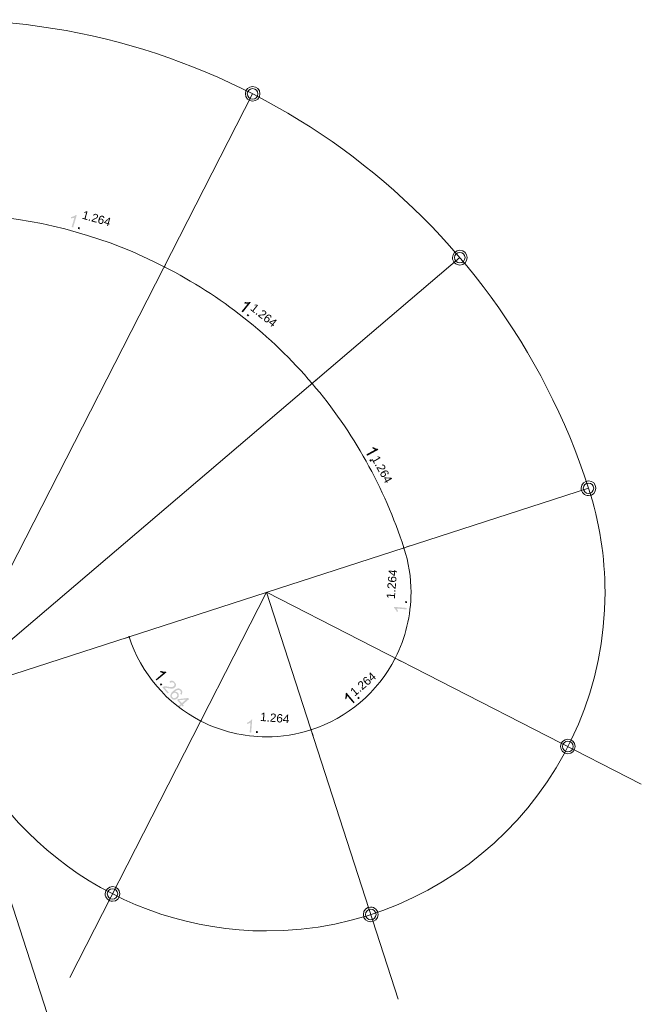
# Model space of a CAD drawing. Header units: millimetres. Extents: x 0 to 354, y 0 to 293.
# Tile 7 of 13: x 128 to 176, y 170 to 246. Entities that reach past the tile are written whole.
import ezdxf

# ---------------------------------------------------------------- set-up
doc = ezdxf.new("R2010")
doc.units = ezdxf.units.MM
doc.header["$MEASUREMENT"] = 0
doc.layers.get('0').update_dxf_attribs({"linetype": 'CONTINUOUS'})
doc.styles.add('Arial$001', font='arial.ttf', dxfattribs={"height": 1.166256})

msp = doc.modelspace()

# ---------------------------------------------------------------- hatches: boundary and pattern name
at = {"true_color": 0x000030}
h = msp.add_hatch(color=0, dxfattribs=at)
edge = h.paths.add_edge_path()
edge.add_line((132.119, 230.073), (132.004, 230.106))
edge.add_line((132.004, 230.106), (132.219, 230.833))
edge.add_spline(control_points=[(132.219, 230.833), (132.185, 230.816), (132.136, 230.8), (132.086, 230.8)], knot_values=[0, 0, 0, 0, 1, 1, 1, 1], degree=3, periodic=0)
edge.add_spline(control_points=[(132.086, 230.8), (132.037, 230.783), (131.987, 230.767), (131.938, 230.767)], knot_values=[0, 0, 0, 0, 1, 1, 1, 1], degree=3, periodic=0)
edge.add_line((131.938, 230.767), (131.971, 230.882))
edge.add_spline(control_points=[(131.971, 230.882), (132.053, 230.882), (132.119, 230.916), (132.185, 230.949)], knot_values=[0, 0, 0, 0, 1, 1, 1, 1], degree=3, periodic=0)
edge.add_spline(control_points=[(132.185, 230.949), (132.235, 230.965), (132.285, 230.998), (132.318, 231.031)], knot_values=[0, 0, 0, 0, 1, 1, 1, 1], degree=3, periodic=0)
edge.add_line((132.318, 231.031), (132.4, 231.015))
for points in [[(132.483, 229.973), (132.516, 230.106), (132.648, 230.056), (132.615, 229.924)], [(145.558, 223.262), (145.64, 223.378), (145.756, 223.279), (145.657, 223.18)], [(155.062, 212.072), (155.194, 212.138), (155.261, 212.006), (155.128, 211.94)], [(157.971, 200.997), (157.839, 200.997), (157.856, 201.146), (157.988, 201.13)], [(138.83, 194.7), (138.929, 194.799), (139.029, 194.683), (138.913, 194.6)], [(154.203, 193.543), (154.12, 193.642), (154.219, 193.741), (154.318, 193.642)], [(146.285, 190.947), (146.285, 191.08), (146.434, 191.063), (146.417, 190.931)]]:
    msp.add_hatch(color=0, dxfattribs=at).paths.add_polyline_path(points)
h = msp.add_hatch(color=0, dxfattribs=at)
edge = h.paths.add_edge_path()
edge.add_line((145.26, 223.494), (145.161, 223.576))
edge.add_line((145.161, 223.576), (145.64, 224.172))
edge.add_spline(control_points=[(145.64, 224.172), (145.607, 224.172), (145.558, 224.172), (145.508, 224.172)], knot_values=[0, 0, 0, 0, 1, 1, 1, 1], degree=3, periodic=0)
edge.add_spline(control_points=[(145.508, 224.172), (145.459, 224.188), (145.409, 224.188), (145.359, 224.205)], knot_values=[0, 0, 0, 0, 1, 1, 1, 1], degree=3, periodic=0)
edge.add_line((145.359, 224.205), (145.442, 224.304))
edge.add_spline(control_points=[(145.442, 224.304), (145.508, 224.287), (145.574, 224.271), (145.657, 224.271)], knot_values=[0, 0, 0, 0, 1, 1, 1, 1], degree=3, periodic=0)
edge.add_spline(control_points=[(145.657, 224.271), (145.723, 224.287), (145.773, 224.287), (145.822, 224.32)], knot_values=[0, 0, 0, 0, 1, 1, 1, 1], degree=3, periodic=0)
edge.add_line((145.822, 224.32), (145.872, 224.271))
h = msp.add_hatch(color=0, dxfattribs=at)
edge = h.paths.add_edge_path()
edge.add_line((154.88, 212.386), (154.831, 212.502))
edge.add_line((154.831, 212.502), (155.492, 212.865))
edge.add_spline(control_points=[(155.492, 212.865), (155.459, 212.882), (155.426, 212.898), (155.376, 212.932)], knot_values=[0, 0, 0, 0, 1, 1, 1, 1], degree=3, periodic=0)
edge.add_spline(control_points=[(155.376, 212.932), (155.327, 212.965), (155.294, 212.981), (155.261, 213.014)], knot_values=[0, 0, 0, 0, 1, 1, 1, 1], degree=3, periodic=0)
edge.add_line((155.261, 213.014), (155.36, 213.064))
edge.add_spline(control_points=[(155.36, 213.064), (155.426, 213.031), (155.475, 212.998), (155.542, 212.965)], knot_values=[0, 0, 0, 0, 1, 1, 1, 1], degree=3, periodic=0)
edge.add_spline(control_points=[(155.542, 212.965), (155.608, 212.948), (155.657, 212.932), (155.707, 212.932)], knot_values=[0, 0, 0, 0, 1, 1, 1, 1], degree=3, periodic=0)
edge.add_line((155.707, 212.932), (155.756, 212.865))
h = msp.add_hatch(color=0, dxfattribs=at)
edge = h.paths.add_edge_path()
edge.add_line((157.938, 200.617), (157.938, 200.501))
edge.add_line((157.938, 200.501), (157.178, 200.568))
edge.add_spline(control_points=[(157.178, 200.568), (157.194, 200.535), (157.228, 200.501), (157.244, 200.452)], knot_values=[0, 0, 0, 0, 1, 1, 1, 1], degree=3, periodic=0)
edge.add_spline(control_points=[(157.244, 200.452), (157.261, 200.402), (157.294, 200.353), (157.294, 200.32)], knot_values=[0, 0, 0, 0, 1, 1, 1, 1], degree=3, periodic=0)
edge.add_line((157.294, 200.32), (157.178, 200.32))
edge.add_spline(control_points=[(157.178, 200.32), (157.161, 200.386), (157.128, 200.452), (157.079, 200.501)], knot_values=[0, 0, 0, 0, 1, 1, 1, 1], degree=3, periodic=0)
edge.add_spline(control_points=[(157.079, 200.501), (157.046, 200.568), (156.996, 200.601), (156.963, 200.617)], knot_values=[0, 0, 0, 0, 1, 1, 1, 1], degree=3, periodic=0)
edge.add_line((156.963, 200.617), (156.963, 200.7))
h = msp.add_hatch(color=0, dxfattribs=at)
edge = h.paths.add_edge_path()
edge.add_line((138.582, 194.997), (138.516, 195.08))
edge.add_line((138.516, 195.08), (139.095, 195.576))
edge.add_spline(control_points=[(139.095, 195.576), (139.045, 195.576), (139.012, 195.592), (138.963, 195.609)], knot_values=[0, 0, 0, 0, 1, 1, 1, 1], degree=3, periodic=0)
edge.add_spline(control_points=[(138.963, 195.609), (138.896, 195.625), (138.863, 195.642), (138.83, 195.675)], knot_values=[0, 0, 0, 0, 1, 1, 1, 1], degree=3, periodic=0)
edge.add_line((138.83, 195.675), (138.913, 195.741))
edge.add_spline(control_points=[(138.913, 195.741), (138.979, 195.708), (139.045, 195.691), (139.111, 195.691)], knot_values=[0, 0, 0, 0, 1, 1, 1, 1], degree=3, periodic=0)
edge.add_spline(control_points=[(139.111, 195.691), (139.177, 195.675), (139.244, 195.675), (139.293, 195.691)], knot_values=[0, 0, 0, 0, 1, 1, 1, 1], degree=3, periodic=0)
edge.add_line((139.293, 195.691), (139.343, 195.625))
h = msp.add_hatch(color=0, dxfattribs=at)
edge = h.paths.add_edge_path()
edge.add_line((139.525, 194.055), (139.442, 193.989))
edge.add_line((139.442, 193.989), (139.029, 194.485))
edge.add_spline(control_points=[(139.029, 194.485), (139.045, 194.501), (139.062, 194.518), (139.095, 194.518)], knot_values=[0, 0, 0, 0, 1, 1, 1, 1], degree=3, periodic=0)
edge.add_spline(control_points=[(139.095, 194.518), (139.144, 194.534), (139.194, 194.551), (139.244, 194.551)], knot_values=[0, 0, 0, 0, 1, 1, 1, 1], degree=3, periodic=0)
edge.add_spline(control_points=[(139.244, 194.551), (139.31, 194.551), (139.376, 194.534), (139.458, 194.518)], knot_values=[0, 0, 0, 0, 1, 1, 1, 1], degree=3, periodic=0)
edge.add_spline(control_points=[(139.458, 194.518), (139.591, 194.501), (139.69, 194.485), (139.756, 194.485)], knot_values=[0, 0, 0, 0, 1, 1, 1, 1], degree=3, periodic=0)
edge.add_spline(control_points=[(139.756, 194.485), (139.822, 194.501), (139.872, 194.518), (139.905, 194.551)], knot_values=[0, 0, 0, 0, 1, 1, 1, 1], degree=3, periodic=0)
edge.add_spline(control_points=[(139.905, 194.551), (139.938, 194.567), (139.971, 194.617), (139.971, 194.667)], knot_values=[0, 0, 0, 0, 1, 1, 1, 1], degree=3, periodic=0)
edge.add_spline(control_points=[(139.971, 194.667), (139.971, 194.7), (139.954, 194.749), (139.921, 194.799)], knot_values=[0, 0, 0, 0, 1, 1, 1, 1], degree=3, periodic=0)
edge.add_spline(control_points=[(139.921, 194.799), (139.872, 194.832), (139.839, 194.865), (139.789, 194.865)], knot_values=[0, 0, 0, 0, 1, 1, 1, 1], degree=3, periodic=0)
edge.add_spline(control_points=[(139.789, 194.865), (139.739, 194.865), (139.69, 194.848), (139.64, 194.815)], knot_values=[0, 0, 0, 0, 1, 1, 1, 1], degree=3, periodic=0)
edge.add_line((139.64, 194.815), (139.574, 194.915))
edge.add_spline(control_points=[(139.574, 194.915), (139.64, 194.964), (139.723, 194.997), (139.789, 194.981)], knot_values=[0, 0, 0, 0, 1, 1, 1, 1], degree=3, periodic=0)
edge.add_spline(control_points=[(139.789, 194.981), (139.872, 194.964), (139.938, 194.931), (139.987, 194.848)], knot_values=[0, 0, 0, 0, 1, 1, 1, 1], degree=3, periodic=0)
edge.add_spline(control_points=[(139.987, 194.848), (140.053, 194.782), (140.087, 194.716), (140.087, 194.634)], knot_values=[0, 0, 0, 0, 1, 1, 1, 1], degree=3, periodic=0)
edge.add_spline(control_points=[(140.087, 194.634), (140.07, 194.567), (140.037, 194.501), (139.987, 194.452)], knot_values=[0, 0, 0, 0, 1, 1, 1, 1], degree=3, periodic=0)
edge.add_spline(control_points=[(139.987, 194.452), (139.954, 194.419), (139.921, 194.402), (139.888, 194.386)], knot_values=[0, 0, 0, 0, 1, 1, 1, 1], degree=3, periodic=0)
edge.add_spline(control_points=[(139.888, 194.386), (139.839, 194.386), (139.789, 194.369), (139.739, 194.369)], knot_values=[0, 0, 0, 0, 1, 1, 1, 1], degree=3, periodic=0)
edge.add_spline(control_points=[(139.739, 194.369), (139.69, 194.369), (139.591, 194.386), (139.491, 194.402)], knot_values=[0, 0, 0, 0, 1, 1, 1, 1], degree=3, periodic=0)
edge.add_spline(control_points=[(139.491, 194.402), (139.392, 194.419), (139.326, 194.435), (139.31, 194.435)], knot_values=[0, 0, 0, 0, 1, 1, 1, 1], degree=3, periodic=0)
edge.add_spline(control_points=[(139.31, 194.435), (139.277, 194.435), (139.244, 194.435), (139.227, 194.419)], knot_values=[0, 0, 0, 0, 1, 1, 1, 1], degree=3, periodic=0)
edge.add_line((139.227, 194.419), (139.525, 194.055))
edge = h.paths.add_edge_path()
edge.add_line((140.5, 193.89), (140.417, 193.972))
edge.add_spline(control_points=[(140.417, 193.972), (140.434, 194.022), (140.45, 194.055), (140.467, 194.072)], knot_values=[0, 0, 0, 0, 1, 1, 1, 1], degree=3, periodic=0)
edge.add_spline(control_points=[(140.467, 194.072), (140.467, 194.121), (140.45, 194.171), (140.417, 194.204)], knot_values=[0, 0, 0, 0, 1, 1, 1, 1], degree=3, periodic=0)
edge.add_spline(control_points=[(140.417, 194.204), (140.401, 194.237), (140.368, 194.253), (140.334, 194.253)], knot_values=[0, 0, 0, 0, 1, 1, 1, 1], degree=3, periodic=0)
edge.add_spline(control_points=[(140.334, 194.253), (140.285, 194.27), (140.235, 194.27), (140.186, 194.253)], knot_values=[0, 0, 0, 0, 1, 1, 1, 1], degree=3, periodic=0)
edge.add_spline(control_points=[(140.186, 194.253), (140.12, 194.237), (140.053, 194.187), (139.987, 194.121)], knot_values=[0, 0, 0, 0, 1, 1, 1, 1], degree=3, periodic=0)
edge.add_spline(control_points=[(139.987, 194.121), (140.037, 194.138), (140.087, 194.138), (140.136, 194.105)], knot_values=[0, 0, 0, 0, 1, 1, 1, 1], degree=3, periodic=0)
edge.add_spline(control_points=[(140.136, 194.105), (140.169, 194.088), (140.202, 194.072), (140.235, 194.038)], knot_values=[0, 0, 0, 0, 1, 1, 1, 1], degree=3, periodic=0)
edge.add_spline(control_points=[(140.235, 194.038), (140.285, 193.972), (140.318, 193.906), (140.301, 193.824)], knot_values=[0, 0, 0, 0, 1, 1, 1, 1], degree=3, periodic=0)
edge.add_spline(control_points=[(140.301, 193.824), (140.301, 193.741), (140.252, 193.658), (140.186, 193.609)], knot_values=[0, 0, 0, 0, 1, 1, 1, 1], degree=3, periodic=0)
edge.add_spline(control_points=[(140.186, 193.609), (140.136, 193.559), (140.087, 193.543), (140.02, 193.526)], knot_values=[0, 0, 0, 0, 1, 1, 1, 1], degree=3, periodic=0)
edge.add_spline(control_points=[(140.02, 193.526), (139.971, 193.51), (139.921, 193.51), (139.872, 193.526)], knot_values=[0, 0, 0, 0, 1, 1, 1, 1], degree=3, periodic=0)
edge.add_spline(control_points=[(139.872, 193.526), (139.806, 193.543), (139.772, 193.576), (139.723, 193.625)], knot_values=[0, 0, 0, 0, 1, 1, 1, 1], degree=3, periodic=0)
edge.add_spline(control_points=[(139.723, 193.625), (139.657, 193.691), (139.64, 193.791), (139.657, 193.873)], knot_values=[0, 0, 0, 0, 1, 1, 1, 1], degree=3, periodic=0)
edge.add_spline(control_points=[(139.657, 193.873), (139.673, 193.972), (139.739, 194.088), (139.872, 194.187)], knot_values=[0, 0, 0, 0, 1, 1, 1, 1], degree=3, periodic=0)
edge.add_spline(control_points=[(139.872, 194.187), (140.02, 194.319), (140.136, 194.369), (140.252, 194.386)], knot_values=[0, 0, 0, 0, 1, 1, 1, 1], degree=3, periodic=0)
edge.add_spline(control_points=[(140.252, 194.386), (140.351, 194.386), (140.434, 194.336), (140.5, 194.27)], knot_values=[0, 0, 0, 0, 1, 1, 1, 1], degree=3, periodic=0)
edge.add_spline(control_points=[(140.5, 194.27), (140.549, 194.204), (140.582, 194.138), (140.566, 194.072)], knot_values=[0, 0, 0, 0, 1, 1, 1, 1], degree=3, periodic=0)
edge.add_spline(control_points=[(140.566, 194.072), (140.566, 194.005), (140.549, 193.956), (140.5, 193.89)], knot_values=[0, 0, 0, 0, 1, 1, 1, 1], degree=3, periodic=0)
edge = h.paths.add_edge_path()
edge.add_spline(control_points=[(139.855, 193.989), (139.822, 193.972), (139.789, 193.939), (139.772, 193.89)], knot_values=[0, 0, 0, 0, 1, 1, 1, 1], degree=3, periodic=0)
edge.add_spline(control_points=[(139.772, 193.89), (139.756, 193.857), (139.756, 193.824), (139.756, 193.791)], knot_values=[0, 0, 0, 0, 1, 1, 1, 1], degree=3, periodic=0)
edge.add_spline(control_points=[(139.756, 193.791), (139.772, 193.741), (139.789, 193.708), (139.806, 193.691)], knot_values=[0, 0, 0, 0, 1, 1, 1, 1], degree=3, periodic=0)
edge.add_spline(control_points=[(139.806, 193.691), (139.839, 193.642), (139.888, 193.625), (139.938, 193.625)], knot_values=[0, 0, 0, 0, 1, 1, 1, 1], degree=3, periodic=0)
edge.add_spline(control_points=[(139.938, 193.625), (139.987, 193.625), (140.037, 193.642), (140.103, 193.691)], knot_values=[0, 0, 0, 0, 1, 1, 1, 1], degree=3, periodic=0)
edge.add_spline(control_points=[(140.103, 193.691), (140.153, 193.741), (140.186, 193.791), (140.186, 193.84)], knot_values=[0, 0, 0, 0, 1, 1, 1, 1], degree=3, periodic=0)
edge.add_spline(control_points=[(140.186, 193.84), (140.186, 193.89), (140.169, 193.939), (140.136, 193.989)], knot_values=[0, 0, 0, 0, 1, 1, 1, 1], degree=3, periodic=0)
edge.add_spline(control_points=[(140.136, 193.989), (140.103, 194.022), (140.053, 194.038), (140.004, 194.055)], knot_values=[0, 0, 0, 0, 1, 1, 1, 1], degree=3, periodic=0)
edge.add_spline(control_points=[(140.004, 194.055), (139.954, 194.055), (139.905, 194.038), (139.855, 193.989)], knot_values=[0, 0, 0, 0, 1, 1, 1, 1], degree=3, periodic=0)
h.paths.add_polyline_path([(140.268, 193.014), (140.45, 193.162), (140.169, 193.493), (140.252, 193.559), (141.029, 193.642), (141.095, 193.559), (140.615, 193.146), (140.698, 193.047), (140.615, 192.981), (140.516, 193.08), (140.351, 192.931)])
edge = h.paths.add_edge_path()
edge.add_line((140.533, 193.245), (140.863, 193.526))
edge.add_line((140.863, 193.526), (140.334, 193.476))
h = msp.add_hatch(color=0, dxfattribs=at)
edge = h.paths.add_edge_path()
edge.add_line((153.922, 193.311), (153.839, 193.229))
edge.add_line((153.839, 193.229), (153.343, 193.807))
edge.add_spline(control_points=[(153.343, 193.807), (153.327, 193.774), (153.327, 193.724), (153.31, 193.675)], knot_values=[0, 0, 0, 0, 1, 1, 1, 1], degree=3, periodic=0)
edge.add_spline(control_points=[(153.31, 193.675), (153.294, 193.625), (153.26, 193.576), (153.244, 193.543)], knot_values=[0, 0, 0, 0, 1, 1, 1, 1], degree=3, periodic=0)
edge.add_line((153.244, 193.543), (153.178, 193.625))
edge.add_spline(control_points=[(153.178, 193.625), (153.194, 193.691), (153.227, 193.774), (153.227, 193.84)], knot_values=[0, 0, 0, 0, 1, 1, 1, 1], degree=3, periodic=0)
edge.add_spline(control_points=[(153.227, 193.84), (153.244, 193.906), (153.244, 193.956), (153.227, 194.005)], knot_values=[0, 0, 0, 0, 1, 1, 1, 1], degree=3, periodic=0)
edge.add_line((153.227, 194.005), (153.294, 194.055))
h = msp.add_hatch(color=0, dxfattribs=at)
edge = h.paths.add_edge_path()
edge.add_line((145.905, 190.964), (145.789, 190.981))
edge.add_line((145.789, 190.981), (145.855, 191.741))
edge.add_spline(control_points=[(145.855, 191.741), (145.822, 191.724), (145.773, 191.691), (145.723, 191.675)], knot_values=[0, 0, 0, 0, 1, 1, 1, 1], degree=3, periodic=0)
edge.add_spline(control_points=[(145.723, 191.675), (145.673, 191.642), (145.64, 191.625), (145.591, 191.625)], knot_values=[0, 0, 0, 0, 1, 1, 1, 1], degree=3, periodic=0)
edge.add_line((145.591, 191.625), (145.607, 191.741))
edge.add_spline(control_points=[(145.607, 191.741), (145.673, 191.757), (145.74, 191.79), (145.789, 191.84)], knot_values=[0, 0, 0, 0, 1, 1, 1, 1], degree=3, periodic=0)
edge.add_spline(control_points=[(145.789, 191.84), (145.839, 191.873), (145.888, 191.923), (145.905, 191.956)], knot_values=[0, 0, 0, 0, 1, 1, 1, 1], degree=3, periodic=0)
edge.add_line((145.905, 191.956), (145.988, 191.956))

# ---------------------------------------------------------------- linework, layer by layer
at = {"color": 0, "linetype": 'Continuous', "lineweight": 15, "true_color": 0x000007}
for points in [[(122.169, 193.757), (146.021, 240.42), (146.021, 240.42)], [(122.169, 193.757), (162.071, 227.742), (162.071, 227.742)], [(139.161, 226.982), (139.409, 227.477), (139.409, 227.477)], [(139.227, 227.064), (139.144, 227.015), (139.144, 227.015)], [(150.583, 217.956), (150.996, 218.304), (150.996, 218.304)], [(150.665, 218.006), (150.583, 217.99), (150.583, 217.99)], [(122.169, 193.757), (172.038, 209.89), (172.038, 209.89)], [(157.674, 205.245), (158.203, 205.411), (158.203, 205.411)], [(157.674, 205.245), (158.203, 205.411), (158.203, 205.411)], [(157.69, 205.262), (157.79, 205.245), (157.79, 205.245)], [(157.79, 205.245), (157.69, 205.262), (157.69, 205.262)], [(147.095, 201.824), (131.855, 172.005), (131.855, 172.005)], [(147.095, 201.824), (157.294, 170.319), (157.294, 170.319)], [(147.095, 201.824), (176.121, 186.98), (176.121, 186.98)], [(136.516, 198.386), (136.004, 198.22), (136.004, 198.22)], [(136.516, 198.369), (136.417, 198.386), (136.417, 198.386)], [(156.996, 196.749), (157.492, 196.501), (157.492, 196.501)], [(157.029, 196.766), (157.079, 196.683), (157.079, 196.683)], [(122.169, 193.757), (138.301, 143.888), (138.301, 143.888)], [(142.037, 191.923), (141.789, 191.427), (141.789, 191.427)], [(142.054, 191.89), (141.971, 191.84), (141.971, 191.84)], [(150.517, 191.228), (150.698, 190.716), (150.698, 190.716)], [(150.55, 191.228), (150.533, 191.129), (150.533, 191.129)]]:
    msp.add_lwpolyline(points, dxfattribs=at)
at = {"color": 0, "linetype": 'Continuous', "lineweight": 15, "true_color": 0x7ca600}
for points, knots in [([(138.301, 143.888), (133.095, 142.202), (127.64, 141.343), (122.169, 141.343), (122.169, 141.343), (93.226, 141.343), (69.754, 164.798), (69.754, 193.757), (69.754, 193.757), (69.754, 222.7), (93.226, 246.156), (122.169, 246.156), (122.169, 246.156), (144.897, 246.156), (165.029, 231.511), (172.038, 209.89)], [0, 0, 0, 0, 0.0625, 0.0625, 0.0625, 0.0625, 0.125, 0.125, 0.125, 0.125, 0.1875, 0.1875, 0.1875, 0.1875, 1, 1, 1, 1]), ([(146.583, 240.42), (146.583, 240.734), (146.335, 240.982), (146.021, 240.982), (146.021, 240.982), (145.707, 240.982), (145.459, 240.734), (145.459, 240.42), (145.459, 240.42), (145.459, 240.106), (145.707, 239.841), (146.021, 239.841), (146.021, 239.841), (146.335, 239.841), (146.583, 240.106), (146.583, 240.42)], [0, 0, 0, 0, 0.0625, 0.0625, 0.0625, 0.0625, 0.125, 0.125, 0.125, 0.125, 0.1875, 0.1875, 0.1875, 0.1875, 1, 1, 1, 1]), ([(146.434, 240.42), (146.434, 240.635), (146.252, 240.817), (146.021, 240.817), (146.021, 240.817), (145.789, 240.817), (145.607, 240.635), (145.607, 240.42), (145.607, 240.42), (145.607, 240.189), (145.789, 240.007), (146.021, 240.007), (146.021, 240.007), (146.252, 240.007), (146.434, 240.189), (146.434, 240.42)], [0, 0, 0, 0, 0.0625, 0.0625, 0.0625, 0.0625, 0.125, 0.125, 0.125, 0.125, 0.1875, 0.1875, 0.1875, 0.1875, 1, 1, 1, 1]), ([(162.633, 227.742), (162.633, 228.056), (162.385, 228.304), (162.071, 228.304), (162.071, 228.304), (161.757, 228.304), (161.492, 228.056), (161.492, 227.742), (161.492, 227.742), (161.492, 227.428), (161.757, 227.163), (162.071, 227.163), (162.071, 227.163), (162.385, 227.163), (162.633, 227.428), (162.633, 227.742)], [0, 0, 0, 0, 0.0625, 0.0625, 0.0625, 0.0625, 0.125, 0.125, 0.125, 0.125, 0.1875, 0.1875, 0.1875, 0.1875, 1, 1, 1, 1]), ([(162.467, 227.742), (162.467, 227.957), (162.286, 228.139), (162.071, 228.139), (162.071, 228.139), (161.839, 228.139), (161.657, 227.957), (161.657, 227.742), (161.657, 227.742), (161.657, 227.51), (161.839, 227.329), (162.071, 227.329), (162.071, 227.329), (162.286, 227.329), (162.467, 227.51), (162.467, 227.742)], [0, 0, 0, 0, 0.0625, 0.0625, 0.0625, 0.0625, 0.125, 0.125, 0.125, 0.125, 0.1875, 0.1875, 0.1875, 0.1875, 1, 1, 1, 1]), ([(172.6, 209.89), (172.6, 210.204), (172.352, 210.452), (172.038, 210.452), (172.038, 210.452), (171.724, 210.452), (171.459, 210.204), (171.459, 209.89), (171.459, 209.89), (171.459, 209.56), (171.724, 209.312), (172.038, 209.312), (172.038, 209.312), (172.352, 209.312), (172.6, 209.56), (172.6, 209.89)], [0, 0, 0, 0, 0.0625, 0.0625, 0.0625, 0.0625, 0.125, 0.125, 0.125, 0.125, 0.1875, 0.1875, 0.1875, 0.1875, 1, 1, 1, 1]), ([(172.038, 209.89), (172.881, 207.278), (173.311, 204.551), (173.311, 201.824), (173.311, 201.824), (173.311, 187.344), (161.575, 175.608), (147.095, 175.608), (147.095, 175.608), (135.739, 175.608), (125.673, 182.931), (122.169, 193.757)], [0, 0, 0, 0, 0.083333, 0.083333, 0.083333, 0.083333, 0.166667, 0.166667, 0.166667, 0.166667, 1, 1, 1, 1]), ([(172.435, 209.89), (172.435, 210.105), (172.253, 210.287), (172.038, 210.287), (172.038, 210.287), (171.806, 210.287), (171.625, 210.105), (171.625, 209.89), (171.625, 209.89), (171.625, 209.659), (171.806, 209.477), (172.038, 209.477), (172.038, 209.477), (172.253, 209.477), (172.435, 209.659), (172.435, 209.89)], [0, 0, 0, 0, 0.0625, 0.0625, 0.0625, 0.0625, 0.125, 0.125, 0.125, 0.125, 0.1875, 0.1875, 0.1875, 0.1875, 1, 1, 1, 1]), ([(170.996, 189.89), (170.996, 190.204), (170.749, 190.452), (170.434, 190.452), (170.434, 190.452), (170.12, 190.452), (169.856, 190.204), (169.856, 189.89), (169.856, 189.89), (169.856, 189.576), (170.12, 189.328), (170.434, 189.328), (170.434, 189.328), (170.749, 189.328), (170.996, 189.576), (170.996, 189.89)], [0, 0, 0, 0, 0.0625, 0.0625, 0.0625, 0.0625, 0.125, 0.125, 0.125, 0.125, 0.1875, 0.1875, 0.1875, 0.1875, 1, 1, 1, 1]), ([(170.848, 189.89), (170.848, 190.121), (170.666, 190.303), (170.434, 190.303), (170.434, 190.303), (170.203, 190.303), (170.021, 190.121), (170.021, 189.89), (170.021, 189.89), (170.021, 189.658), (170.203, 189.476), (170.434, 189.476), (170.434, 189.476), (170.666, 189.476), (170.848, 189.658), (170.848, 189.89)], [0, 0, 0, 0, 0.0625, 0.0625, 0.0625, 0.0625, 0.125, 0.125, 0.125, 0.125, 0.1875, 0.1875, 0.1875, 0.1875, 1, 1, 1, 1]), ([(135.739, 178.484), (135.739, 178.798), (135.491, 179.046), (135.177, 179.046), (135.177, 179.046), (134.863, 179.046), (134.599, 178.798), (134.599, 178.484), (134.599, 178.484), (134.599, 178.17), (134.863, 177.906), (135.177, 177.906), (135.177, 177.906), (135.491, 177.906), (135.739, 178.17), (135.739, 178.484)], [0, 0, 0, 0, 0.0625, 0.0625, 0.0625, 0.0625, 0.125, 0.125, 0.125, 0.125, 0.1875, 0.1875, 0.1875, 0.1875, 1, 1, 1, 1]), ([(135.574, 178.484), (135.574, 178.699), (135.392, 178.881), (135.177, 178.881), (135.177, 178.881), (134.946, 178.881), (134.764, 178.699), (134.764, 178.484), (134.764, 178.484), (134.764, 178.253), (134.946, 178.071), (135.177, 178.071), (135.177, 178.071), (135.392, 178.071), (135.574, 178.253), (135.574, 178.484)], [0, 0, 0, 0, 0.0625, 0.0625, 0.0625, 0.0625, 0.125, 0.125, 0.125, 0.125, 0.1875, 0.1875, 0.1875, 0.1875, 1, 1, 1, 1]), ([(155.74, 176.881), (155.74, 177.195), (155.475, 177.459), (155.161, 177.459), (155.161, 177.459), (154.847, 177.459), (154.599, 177.195), (154.599, 176.881), (154.599, 176.881), (154.599, 176.567), (154.847, 176.319), (155.161, 176.319), (155.161, 176.319), (155.475, 176.319), (155.74, 176.567), (155.74, 176.881)], [0, 0, 0, 0, 0.0625, 0.0625, 0.0625, 0.0625, 0.125, 0.125, 0.125, 0.125, 0.1875, 0.1875, 0.1875, 0.1875, 1, 1, 1, 1]), ([(155.575, 176.881), (155.575, 177.112), (155.393, 177.294), (155.161, 177.294), (155.161, 177.294), (154.946, 177.294), (154.765, 177.112), (154.765, 176.881), (154.765, 176.881), (154.765, 176.666), (154.946, 176.468), (155.161, 176.468), (155.161, 176.468), (155.393, 176.468), (155.575, 176.666), (155.575, 176.881)], [0, 0, 0, 0, 0.0625, 0.0625, 0.0625, 0.0625, 0.125, 0.125, 0.125, 0.125, 0.1875, 0.1875, 0.1875, 0.1875, 1, 1, 1, 1])]:
    msp.add_open_spline(points, degree=3, knots=knots, dxfattribs=at)
at = {"color": 0, "linetype": 'Continuous', "lineweight": 15, "true_color": 0x000007}
for points, knots in [([(138.301, 143.888), (133.095, 142.202), (127.64, 141.343), (122.169, 141.343), (122.169, 141.343), (93.226, 141.343), (69.754, 164.798), (69.754, 193.757), (69.754, 193.757), (69.754, 222.7), (93.226, 246.156), (122.169, 246.156), (122.169, 246.156), (144.897, 246.156), (165.029, 231.511), (172.038, 209.89)], [0, 0, 0, 0, 0.0625, 0.0625, 0.0625, 0.0625, 0.125, 0.125, 0.125, 0.125, 0.1875, 0.1875, 0.1875, 0.1875, 1, 1, 1, 1]), ([(172.038, 209.89), (172.881, 207.278), (173.311, 204.551), (173.311, 201.824), (173.311, 201.824), (173.311, 187.344), (161.575, 175.608), (147.095, 175.608), (147.095, 175.608), (135.739, 175.608), (125.673, 182.931), (122.169, 193.757)], [0, 0, 0, 0, 0.083333, 0.083333, 0.083333, 0.083333, 0.166667, 0.166667, 0.166667, 0.166667, 1, 1, 1, 1]), ([(157.74, 205.262), (158.104, 204.138), (158.285, 202.981), (158.285, 201.824), (158.285, 201.824), (158.285, 200.039), (157.856, 198.303), (157.062, 196.733)], [0, 0, 0, 0, 0.125, 0.125, 0.125, 0.125, 1, 1, 1, 1]), ([(150.533, 191.179), (149.426, 190.815), (148.269, 190.633), (147.095, 190.633), (147.095, 190.633), (145.326, 190.633), (143.591, 191.063), (142.004, 191.857)], [0, 0, 0, 0, 0.125, 0.125, 0.125, 0.125, 1, 1, 1, 1])]:
    msp.add_open_spline(points, degree=3, knots=knots, dxfattribs=at)
for points in [[(125.144, 231.015), (130.037, 230.618), (134.814, 229.279), (139.177, 227.031)], [(139.177, 227.031), (143.558, 224.8), (147.442, 221.725), (150.632, 217.99)], [(150.632, 217.99), (153.806, 214.254), (156.219, 209.923), (157.74, 205.262)], [(157.723, 205.295), (157.723, 205.278), (157.74, 205.262), (157.74, 205.262)], [(157.74, 205.262), (157.74, 205.245), (157.74, 205.229), (157.756, 205.212)], [(136.467, 198.369), (136.45, 198.386), (136.45, 198.402), (136.45, 198.419)], [(142.004, 191.857), (139.376, 193.212), (137.376, 195.559), (136.467, 198.369)], [(157.062, 196.733), (155.707, 194.088), (153.36, 192.088), (150.533, 191.179)]]:
    msp.add_open_spline(points, degree=3, dxfattribs=at)

# ---------------------------------------------------------------- texts
at = {"color": 0, "true_color": 0x000030, "style": 'Arial$001'}
for height, rotation, p in [(0.6437, 344.12216, (132.764, 230.767)), (0.6519, 321.62665, (145.789, 223.725)), (0.6453, 299.12555, (155.211, 212.171)), (0.6528, 85.40471, (157.029, 201.295)), (0.6486, 40.41022, (153.922, 193.741)), (0.647, 355.41107, (146.583, 191.873))]:
    msp.add_text('1.264', height=height, rotation=rotation, dxfattribs=at).set_placement(p)

doc.saveas('drawing.dxf')
